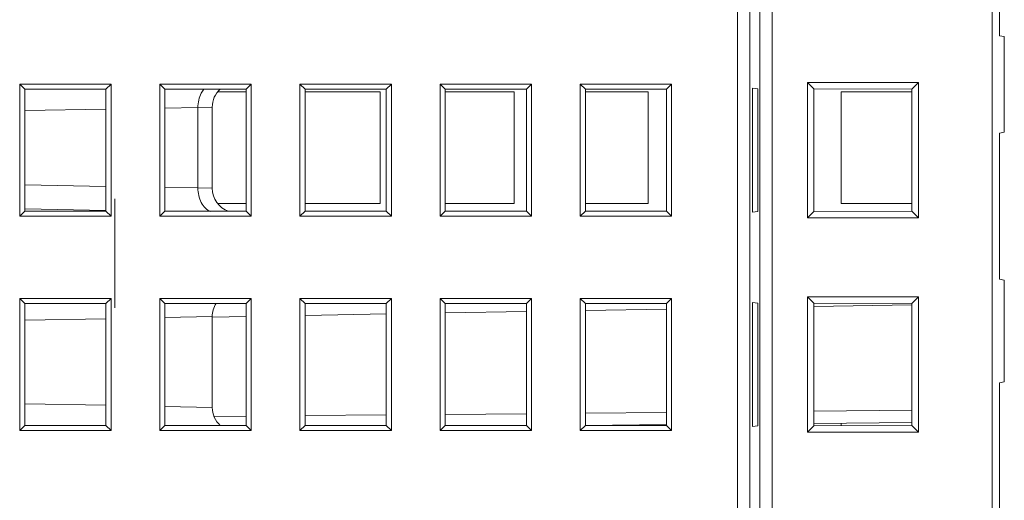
# Model space of a CAD drawing. Header units: millimetres. Extents: x -371 to 373, y -280 to 256.
# Tile 15 of 103: x -288 to -248, y -91 to -71. Entities that reach past the tile are written whole.
import ezdxf

# ---------------------------------------------------------------- set-up
doc = ezdxf.new("R2010")
doc.units = ezdxf.units.MM
doc.header["$MEASUREMENT"] = 0
doc.layers.add('layer 1', color=7, linetype='Continuous')

msp = doc.modelspace()

# ---------------------------------------------------------------- linework, layer by layer
at = {"layer": 'layer 1', "lineweight": 9}
for points in [[(-258.5043, -29.5275), (-258.5043, -29.5275), (-258.5043, -98.5998), (-258.5043, -98.5998)], [(-258.005, -98.5998), (-258.005, -98.5998), (-258.005, -29.5213), (-258.005, -29.5213)], [(-257.583, -29.5213), (-257.583, -29.5213), (-257.583, -98.3969), (-257.583, -98.3969)], [(-257.0837, -98.3969), (-257.0837, -98.3969), (-257.0837, -29.5151), (-257.0837, -29.5151)], [(-248.0583, -29.5071), (-248.0583, -29.5071), (-248.0583, -106.6201), (-248.0583, -106.6201)], [(-247.7582, -72.0849), (-247.7582, -72.0849), (-247.7582, -66.0849), (-247.7582, -66.0849)], [(-247.7582, -72.0849), (-247.7582, -72.0849), (-247.5582, -72.1202), (-247.5582, -72.1202)], [(-247.5582, -76.0497), (-247.5582, -76.0497), (-247.5582, -72.1202), (-247.5582, -72.1202)], [(-287.9582, -79.4951), (-287.9582, -79.4951), (-287.9582, -74.0747), (-287.9582, -74.0747)], [(-287.9582, -74.0747), (-287.9582, -74.0747), (-284.2082, -74.0747), (-284.2082, -74.0747)], [(-287.748, -74.2849), (-287.748, -74.2849), (-287.9582, -74.0747), (-287.9582, -74.0747)], [(-287.748, -79.2849), (-287.748, -79.2849), (-287.748, -74.2849), (-287.748, -74.2849)], [(-287.748, -74.2849), (-287.748, -74.2849), (-284.4184, -74.2849), (-284.4184, -74.2849)], [(-284.4184, -74.2849), (-284.4184, -74.2849), (-284.2082, -74.0747), (-284.2082, -74.0747)], [(-284.4184, -74.2849), (-284.4184, -74.2849), (-284.4184, -79.2849), (-284.4184, -79.2849)], [(-284.2082, -74.0747), (-284.2082, -74.0747), (-284.2082, -79.4951), (-284.2082, -79.4951)], [(-282.2082, -79.4951), (-282.2082, -79.4951), (-282.2082, -74.0747), (-282.2082, -74.0747)], [(-282.2082, -74.0747), (-282.2082, -74.0747), (-278.4582, -74.0747), (-278.4582, -74.0747)], [(-281.998, -74.2849), (-281.998, -74.2849), (-282.2082, -74.0747), (-282.2082, -74.0747)], [(-281.998, -79.2849), (-281.998, -79.2849), (-281.998, -74.2849), (-281.998, -74.2849)], [(-281.998, -74.2849), (-281.998, -74.2849), (-278.6684, -74.2849), (-278.6684, -74.2849)], [(-279.7281, -74.2761), (-279.9382, -74.4657), (-280.0582, -74.7355), (-280.0582, -75.0186)], [(-278.6684, -74.2849), (-278.6684, -74.2849), (-278.4582, -74.0747), (-278.4582, -74.0747)], [(-278.6684, -74.2849), (-278.6684, -74.2849), (-278.6684, -79.2849), (-278.6684, -79.2849)], [(-278.4582, -74.0747), (-278.4582, -74.0747), (-278.4582, -79.4951), (-278.4582, -79.4951)], [(-276.4582, -79.4951), (-276.4582, -79.4951), (-276.4582, -74.0747), (-276.4582, -74.0747)], [(-276.4582, -74.0747), (-276.4582, -74.0747), (-272.7082, -74.0747), (-272.7082, -74.0747)], [(-276.248, -74.2849), (-276.248, -74.2849), (-276.4582, -74.0747), (-276.4582, -74.0747)], [(-276.248, -79.2849), (-276.248, -79.2849), (-276.248, -74.2849), (-276.248, -74.2849)], [(-276.248, -74.2849), (-276.248, -74.2849), (-272.9184, -74.2849), (-272.9184, -74.2849)], [(-272.9184, -74.2849), (-272.9184, -74.2849), (-272.7082, -74.0747), (-272.7082, -74.0747)], [(-272.9184, -74.2849), (-272.9184, -74.2849), (-272.9184, -79.2849), (-272.9184, -79.2849)], [(-272.7082, -74.0747), (-272.7082, -74.0747), (-272.7082, -79.4951), (-272.7082, -79.4951)], [(-270.7082, -79.4951), (-270.7082, -79.4951), (-270.7082, -74.0747), (-270.7082, -74.0747)], [(-270.7082, -74.0747), (-270.7082, -74.0747), (-266.9582, -74.0747), (-266.9582, -74.0747)], [(-270.498, -74.2849), (-270.498, -74.2849), (-270.7082, -74.0747), (-270.7082, -74.0747)], [(-270.498, -79.2849), (-270.498, -79.2849), (-270.498, -74.2849), (-270.498, -74.2849)], [(-270.498, -74.2849), (-270.498, -74.2849), (-267.1684, -74.2849), (-267.1684, -74.2849)], [(-267.1684, -74.2849), (-267.1684, -74.2849), (-266.9582, -74.0747), (-266.9582, -74.0747)], [(-267.1684, -74.2849), (-267.1684, -74.2849), (-267.1684, -79.2849), (-267.1684, -79.2849)], [(-266.9582, -74.0747), (-266.9582, -74.0747), (-266.9582, -79.4951), (-266.9582, -79.4951)], [(-264.9582, -74.0747), (-264.9582, -74.0747), (-261.2082, -74.0747), (-261.2082, -74.0747)], [(-264.9582, -79.4951), (-264.9582, -79.4951), (-264.9582, -74.0747), (-264.9582, -74.0747)], [(-264.748, -74.2849), (-264.748, -74.2849), (-264.9582, -74.0747), (-264.9582, -74.0747)], [(-264.748, -74.2849), (-264.748, -74.2849), (-261.4184, -74.2849), (-261.4184, -74.2849)], [(-264.748, -79.2849), (-264.748, -79.2849), (-264.748, -74.2849), (-264.748, -74.2849)], [(-261.4184, -74.2849), (-261.4184, -74.2849), (-261.2082, -74.0747), (-261.2082, -74.0747)], [(-261.4184, -74.2849), (-261.4184, -74.2849), (-261.4184, -79.2849), (-261.4184, -79.2849)], [(-261.2082, -74.0747), (-261.2082, -74.0747), (-261.2082, -79.4951), (-261.2082, -79.4951)], [(-257.8881, -79.33), (-257.8881, -79.33), (-257.8881, -74.2399), (-257.8881, -74.2399)], [(-257.6753, -74.2698), (-257.6753, -74.2698), (-257.8881, -74.2399), (-257.8881, -74.2399)], [(-257.6753, -74.2698), (-257.6753, -74.2698), (-257.6753, -79.3001), (-257.6753, -79.3001)], [(-255.6393, -74.0038), (-255.6393, -74.0038), (-251.0771, -74.0038), (-251.0771, -74.0038)], [(-255.6393, -79.566), (-255.6393, -79.566), (-255.6393, -74.0038), (-255.6393, -74.0038)], [(-255.3725, -74.2707), (-255.3725, -74.2707), (-255.6393, -74.0038), (-255.6393, -74.0038)], [(-255.3725, -74.2707), (-255.3725, -74.2707), (-251.3538, -74.2805), (-251.3538, -74.2805)], [(-255.3725, -79.2992), (-255.3725, -79.2992), (-255.3725, -74.2707), (-255.3725, -74.2707)], [(-251.3582, -74.2805), (-251.3582, -74.2805), (-251.3582, -79.2893), (-251.3582, -79.2893)], [(-251.3538, -74.2805), (-251.3538, -74.2805), (-251.0771, -74.0038), (-251.0771, -74.0038)], [(-251.3538, -74.2805), (-251.3538, -74.2805), (-251.3538, -79.2893), (-251.3538, -79.2893)], [(-251.0771, -74.0038), (-251.0771, -74.0038), (-251.0771, -79.566), (-251.0771, -79.566)], [(-279.8248, -74.3951), (-279.8248, -74.3951), (-278.6684, -74.3951), (-278.6684, -74.3951)], [(-276.248, -74.3951), (-276.248, -74.3951), (-273.1684, -74.3951), (-273.1684, -74.3951)], [(-273.1684, -74.3951), (-273.1684, -74.3951), (-273.1684, -78.9747), (-273.1684, -78.9747)], [(-270.498, -74.3951), (-270.498, -74.3951), (-267.6684, -74.3951), (-267.6684, -74.3951)], [(-267.6684, -74.3951), (-267.6684, -74.3951), (-267.6684, -78.9747), (-267.6684, -78.9747)], [(-264.748, -74.3951), (-264.748, -74.3951), (-262.1684, -74.3951), (-262.1684, -74.3951)], [(-262.1684, -74.3951), (-262.1684, -74.3951), (-262.1684, -78.9747), (-262.1684, -78.9747)], [(-254.248, -74.3951), (-254.248, -74.3951), (-251.3582, -74.3951), (-251.3582, -74.3951)], [(-254.248, -78.9747), (-254.248, -78.9747), (-254.248, -74.3951), (-254.248, -74.3951)], [(-284.4184, -75.0998), (-284.4184, -75.0998), (-287.748, -75.1579), (-287.748, -75.1579)], [(-280.644, -75.0339), (-280.644, -75.0339), (-281.998, -75.0575), (-281.998, -75.0575)], [(-280.0582, -75.0186), (-280.0582, -75.0186), (-280.644, -75.0339), (-280.644, -75.0339)], [(-280.644, -75.0339), (-280.644, -75.0339), (-280.644, -78.336), (-280.644, -78.336)], [(-280.0582, -78.3513), (-280.0582, -78.3513), (-280.0582, -75.0186), (-280.0582, -75.0186)], [(-247.5582, -76.0497), (-247.5582, -76.0497), (-247.7582, -76.0849), (-247.7582, -76.0849)], [(-247.7582, -82.0849), (-247.7582, -82.0849), (-247.7582, -76.0849), (-247.7582, -76.0849)], [(-287.748, -78.212), (-287.748, -78.212), (-284.4184, -78.2701), (-284.4184, -78.2701)], [(-281.998, -78.3124), (-281.998, -78.3124), (-280.644, -78.336), (-280.644, -78.336)], [(-280.644, -78.3359), (-280.644, -78.3359), (-280.0582, -78.3513), (-280.0582, -78.3513)], [(-280.644, -78.336), (-280.644, -78.336), (-280.0582, -78.3513), (-280.0582, -78.3513)], [(-280.0582, -78.3513), (-280.0582, -78.7755), (-279.7906, -79.1535), (-279.3905, -79.2945)], [(-284.0582, -78.7782), (-284.0582, -78.7782), (-284.0582, -83.265), (-284.0582, -83.265)], [(-278.6684, -78.9747), (-278.6684, -78.9747), (-279.8248, -78.9747), (-279.8248, -78.9747)], [(-273.1684, -78.9747), (-273.1684, -78.9747), (-276.248, -78.9747), (-276.248, -78.9747)], [(-267.6684, -78.9747), (-267.6684, -78.9747), (-270.498, -78.9747), (-270.498, -78.9747)], [(-262.1684, -78.9747), (-262.1684, -78.9747), (-264.748, -78.9747), (-264.748, -78.9747)], [(-251.3582, -78.9747), (-251.3582, -78.9747), (-254.248, -78.9747), (-254.248, -78.9747)], [(-287.748, -79.2849), (-287.748, -79.2849), (-287.9582, -79.4951), (-287.9582, -79.4951)], [(-284.2082, -79.4951), (-284.2082, -79.4951), (-287.9582, -79.4951), (-287.9582, -79.4951)], [(-284.4184, -79.2849), (-284.4184, -79.2849), (-287.748, -79.2849), (-287.748, -79.2849)], [(-287.7465, -79.1998), (-287.7465, -79.1998), (-284.4179, -79.2579), (-284.4179, -79.2579)], [(-284.4184, -79.2849), (-284.4184, -79.2849), (-284.2082, -79.4951), (-284.2082, -79.4951)], [(-281.998, -79.2849), (-281.998, -79.2849), (-282.2082, -79.4951), (-282.2082, -79.4951)], [(-278.4582, -79.4951), (-278.4582, -79.4951), (-282.2082, -79.4951), (-282.2082, -79.4951)], [(-278.6684, -79.2849), (-278.6684, -79.2849), (-281.998, -79.2849), (-281.998, -79.2849)], [(-278.6684, -79.2849), (-278.6684, -79.2849), (-278.4582, -79.4951), (-278.4582, -79.4951)], [(-276.248, -79.2849), (-276.248, -79.2849), (-276.4582, -79.4951), (-276.4582, -79.4951)], [(-272.7082, -79.4951), (-272.7082, -79.4951), (-276.4582, -79.4951), (-276.4582, -79.4951)], [(-272.9184, -79.2849), (-272.9184, -79.2849), (-276.248, -79.2849), (-276.248, -79.2849)], [(-272.9184, -79.2849), (-272.9184, -79.2849), (-272.7082, -79.4951), (-272.7082, -79.4951)], [(-270.498, -79.2849), (-270.498, -79.2849), (-270.7082, -79.4951), (-270.7082, -79.4951)], [(-266.9582, -79.4951), (-266.9582, -79.4951), (-270.7082, -79.4951), (-270.7082, -79.4951)], [(-267.1684, -79.2849), (-267.1684, -79.2849), (-270.498, -79.2849), (-270.498, -79.2849)], [(-267.1684, -79.2849), (-267.1684, -79.2849), (-266.9582, -79.4951), (-266.9582, -79.4951)], [(-264.748, -79.2849), (-264.748, -79.2849), (-264.9582, -79.4951), (-264.9582, -79.4951)], [(-261.2082, -79.4951), (-261.2082, -79.4951), (-264.9582, -79.4951), (-264.9582, -79.4951)], [(-261.4184, -79.2849), (-261.4184, -79.2849), (-264.748, -79.2849), (-264.748, -79.2849)], [(-261.4184, -79.2849), (-261.4184, -79.2849), (-261.2082, -79.4951), (-261.2082, -79.4951)], [(-257.8881, -79.33), (-257.8881, -79.33), (-257.6753, -79.3001), (-257.6753, -79.3001)], [(-255.3725, -79.2992), (-255.3725, -79.2992), (-255.6393, -79.566), (-255.6393, -79.566)], [(-251.0771, -79.566), (-251.0771, -79.566), (-255.6393, -79.566), (-255.6393, -79.566)], [(-251.3538, -79.2893), (-251.3538, -79.2893), (-255.3725, -79.2992), (-255.3725, -79.2992)], [(-251.3538, -79.2893), (-251.3538, -79.2893), (-251.0771, -79.566), (-251.0771, -79.566)], [(-247.7582, -82.0849), (-247.7582, -82.0849), (-247.5582, -82.1202), (-247.5582, -82.1202)], [(-247.5582, -86.2997), (-247.5582, -86.2997), (-247.5582, -82.1202), (-247.5582, -82.1202)], [(-255.6393, -82.8038), (-255.6393, -82.8038), (-251.0771, -82.8038), (-251.0771, -82.8038)], [(-255.6393, -88.366), (-255.6393, -88.366), (-255.6393, -82.8038), (-255.6393, -82.8038)], [(-255.3725, -83.0707), (-255.3725, -83.0707), (-255.6393, -82.8038), (-255.6393, -82.8038)], [(-251.3538, -83.0805), (-251.3538, -83.0805), (-251.0771, -82.8038), (-251.0771, -82.8038)], [(-251.0771, -82.8038), (-251.0771, -82.8038), (-251.0771, -88.366), (-251.0771, -88.366)], [(-287.9582, -88.2951), (-287.9582, -88.2951), (-287.9582, -82.8747), (-287.9582, -82.8747)], [(-287.9582, -82.8747), (-287.9582, -82.8747), (-284.2082, -82.8747), (-284.2082, -82.8747)], [(-287.748, -83.0849), (-287.748, -83.0849), (-287.9582, -82.8747), (-287.9582, -82.8747)], [(-287.748, -88.0849), (-287.748, -88.0849), (-287.748, -83.0849), (-287.748, -83.0849)], [(-287.748, -83.0849), (-287.748, -83.0849), (-284.4184, -83.0849), (-284.4184, -83.0849)], [(-284.4184, -83.0849), (-284.4184, -83.0849), (-284.2082, -82.8747), (-284.2082, -82.8747)], [(-284.4184, -83.0849), (-284.4184, -83.0849), (-284.4184, -88.0849), (-284.4184, -88.0849)], [(-284.2082, -82.8747), (-284.2082, -82.8747), (-284.2082, -88.2951), (-284.2082, -88.2951)], [(-282.2082, -88.2951), (-282.2082, -88.2951), (-282.2082, -82.8747), (-282.2082, -82.8747)], [(-282.2082, -82.8747), (-282.2082, -82.8747), (-278.4582, -82.8747), (-278.4582, -82.8747)], [(-281.998, -83.0849), (-281.998, -83.0849), (-282.2082, -82.8747), (-282.2082, -82.8747)], [(-281.998, -88.0849), (-281.998, -88.0849), (-281.998, -83.0849), (-281.998, -83.0849)], [(-281.998, -83.0849), (-281.998, -83.0849), (-278.6684, -83.0849), (-278.6684, -83.0849)], [(-279.8982, -83.0759), (-280.0026, -83.2376), (-280.0582, -83.426), (-280.0582, -83.6185)], [(-278.6684, -83.0849), (-278.6684, -83.0849), (-278.4582, -82.8747), (-278.4582, -82.8747)], [(-278.6684, -83.0849), (-278.6684, -83.0849), (-278.6684, -88.0849), (-278.6684, -88.0849)], [(-278.4582, -82.8747), (-278.4582, -82.8747), (-278.4582, -88.2951), (-278.4582, -88.2951)], [(-276.4582, -88.2951), (-276.4582, -88.2951), (-276.4582, -82.8747), (-276.4582, -82.8747)], [(-276.4582, -82.8747), (-276.4582, -82.8747), (-272.7082, -82.8747), (-272.7082, -82.8747)], [(-276.248, -83.0849), (-276.248, -83.0849), (-276.4582, -82.8747), (-276.4582, -82.8747)], [(-276.248, -88.0849), (-276.248, -88.0849), (-276.248, -83.0849), (-276.248, -83.0849)], [(-276.248, -83.0849), (-276.248, -83.0849), (-272.9184, -83.0849), (-272.9184, -83.0849)], [(-272.9184, -83.0849), (-272.9184, -83.0849), (-272.7082, -82.8747), (-272.7082, -82.8747)], [(-272.9184, -83.0849), (-272.9184, -83.0849), (-272.9184, -88.0849), (-272.9184, -88.0849)], [(-272.7082, -82.8747), (-272.7082, -82.8747), (-272.7082, -88.2951), (-272.7082, -88.2951)], [(-270.7082, -82.8747), (-270.7082, -82.8747), (-266.9582, -82.8747), (-266.9582, -82.8747)], [(-270.7082, -88.2951), (-270.7082, -88.2951), (-270.7082, -82.8747), (-270.7082, -82.8747)], [(-270.498, -83.0849), (-270.498, -83.0849), (-270.7082, -82.8747), (-270.7082, -82.8747)], [(-270.498, -83.0849), (-270.498, -83.0849), (-267.1684, -83.0849), (-267.1684, -83.0849)], [(-270.498, -88.0849), (-270.498, -88.0849), (-270.498, -83.0849), (-270.498, -83.0849)], [(-267.1684, -83.0849), (-267.1684, -83.0849), (-266.9582, -82.8747), (-266.9582, -82.8747)], [(-267.1684, -83.0849), (-267.1684, -83.0849), (-267.1684, -88.0849), (-267.1684, -88.0849)], [(-266.9582, -82.8747), (-266.9582, -82.8747), (-266.9582, -88.2951), (-266.9582, -88.2951)], [(-264.9582, -82.8747), (-264.9582, -82.8747), (-261.2082, -82.8747), (-261.2082, -82.8747)], [(-264.9582, -88.2951), (-264.9582, -88.2951), (-264.9582, -82.8747), (-264.9582, -82.8747)], [(-264.748, -83.0849), (-264.748, -83.0849), (-264.9582, -82.8747), (-264.9582, -82.8747)], [(-264.748, -83.0849), (-264.748, -83.0849), (-261.4184, -83.0849), (-261.4184, -83.0849)], [(-264.748, -88.0849), (-264.748, -88.0849), (-264.748, -83.0849), (-264.748, -83.0849)], [(-261.4184, -83.0849), (-261.4184, -83.0849), (-261.2082, -82.8747), (-261.2082, -82.8747)], [(-261.4184, -83.0849), (-261.4184, -83.0849), (-261.4184, -88.0849), (-261.4184, -88.0849)], [(-261.2082, -82.8747), (-261.2082, -82.8747), (-261.2082, -88.2951), (-261.2082, -88.2951)], [(-257.6753, -83.0698), (-257.6753, -83.0698), (-257.8881, -83.0399), (-257.8881, -83.0399)], [(-257.8881, -88.13), (-257.8881, -88.13), (-257.8881, -83.0399), (-257.8881, -83.0399)], [(-257.6753, -83.0698), (-257.6753, -83.0698), (-257.6753, -88.1001), (-257.6753, -88.1001)], [(-255.3725, -83.0707), (-255.3725, -83.0707), (-251.3538, -83.0805), (-251.3538, -83.0805)], [(-255.3725, -88.0992), (-255.3725, -88.0992), (-255.3725, -83.0707), (-255.3725, -83.0707)], [(-255.3701, -83.2048), (-255.3701, -83.2048), (-251.3582, -83.1348), (-251.3582, -83.1348)], [(-251.3582, -83.0805), (-251.3582, -83.0805), (-251.3582, -88.0893), (-251.3582, -88.0893)], [(-251.3538, -83.0805), (-251.3538, -83.0805), (-251.3538, -88.0893), (-251.3538, -88.0893)], [(-280.0582, -83.6185), (-280.0582, -83.6185), (-281.998, -83.6592), (-281.998, -83.6592)], [(-280.0582, -87.3513), (-280.0582, -87.3513), (-280.0582, -83.6185), (-280.0582, -83.6185)], [(-280.0579, -83.6358), (-280.0579, -83.6358), (-278.6592, -83.6113), (-278.6592, -83.6113)], [(-276.2395, -83.5691), (-276.2395, -83.5691), (-272.911, -83.511), (-272.911, -83.511)], [(-270.4913, -83.4688), (-270.4913, -83.4688), (-267.1627, -83.4107), (-267.1627, -83.4107)], [(-264.743, -83.3684), (-264.743, -83.3684), (-261.4145, -83.3103), (-261.4145, -83.3103)], [(-284.4184, -83.7087), (-284.4184, -83.7087), (-287.748, -83.7668), (-287.748, -83.7668)], [(-247.5582, -86.2997), (-247.5582, -86.2997), (-247.7582, -86.3349), (-247.7582, -86.3349)], [(-247.7582, -92.0849), (-247.7582, -92.0849), (-247.7582, -86.3349), (-247.7582, -86.3349)], [(-287.748, -87.2031), (-287.748, -87.2031), (-284.4184, -87.2612), (-284.4184, -87.2612)], [(-281.998, -87.3107), (-281.998, -87.3107), (-280.0582, -87.3513), (-280.0582, -87.3513)], [(-280.0582, -87.3513), (-280.0582, -87.6328), (-279.9395, -87.9013), (-279.7314, -88.0908)], [(-272.9184, -87.6565), (-272.9184, -87.6565), (-276.248, -87.6855), (-276.248, -87.6855)], [(-267.1684, -87.6063), (-267.1684, -87.6063), (-270.498, -87.6354), (-270.498, -87.6354)], [(-261.4184, -87.5561), (-261.4184, -87.5561), (-264.748, -87.5852), (-264.748, -87.5852)], [(-251.3582, -87.4683), (-251.3582, -87.4683), (-255.3725, -87.5034), (-255.3725, -87.5034)], [(-278.6684, -87.7067), (-278.6684, -87.7067), (-279.9877, -87.7182), (-279.9877, -87.7182)], [(-261.4186, -88.0561), (-261.4186, -88.0561), (-264.748, -88.0851), (-264.748, -88.0851)], [(-251.3582, -87.9683), (-251.3582, -87.9683), (-255.3733, -88.0033), (-255.3733, -88.0033)], [(-254.248, -87.9935), (-254.248, -87.9935), (-254.248, -88.0964), (-254.248, -88.0964)], [(-287.748, -88.0849), (-287.748, -88.0849), (-287.9582, -88.2951), (-287.9582, -88.2951)], [(-284.2082, -88.2951), (-284.2082, -88.2951), (-287.9582, -88.2951), (-287.9582, -88.2951)], [(-284.4184, -88.0849), (-284.4184, -88.0849), (-287.748, -88.0849), (-287.748, -88.0849)], [(-284.4184, -88.0849), (-284.4184, -88.0849), (-284.2082, -88.2951), (-284.2082, -88.2951)], [(-281.998, -88.0849), (-281.998, -88.0849), (-282.2082, -88.2951), (-282.2082, -88.2951)], [(-278.4582, -88.2951), (-278.4582, -88.2951), (-282.2082, -88.2951), (-282.2082, -88.2951)], [(-278.6684, -88.0849), (-278.6684, -88.0849), (-281.998, -88.0849), (-281.998, -88.0849)], [(-278.6684, -88.0849), (-278.6684, -88.0849), (-278.4582, -88.2951), (-278.4582, -88.2951)], [(-276.248, -88.0849), (-276.248, -88.0849), (-276.4582, -88.2951), (-276.4582, -88.2951)], [(-272.7082, -88.2951), (-272.7082, -88.2951), (-276.4582, -88.2951), (-276.4582, -88.2951)], [(-272.9184, -88.0849), (-272.9184, -88.0849), (-276.248, -88.0849), (-276.248, -88.0849)], [(-272.9184, -88.0849), (-272.9184, -88.0849), (-272.7082, -88.2951), (-272.7082, -88.2951)], [(-270.498, -88.0849), (-270.498, -88.0849), (-270.7082, -88.2951), (-270.7082, -88.2951)], [(-266.9582, -88.2951), (-266.9582, -88.2951), (-270.7082, -88.2951), (-270.7082, -88.2951)], [(-267.1684, -88.0849), (-267.1684, -88.0849), (-270.498, -88.0849), (-270.498, -88.0849)], [(-267.1684, -88.0849), (-267.1684, -88.0849), (-266.9582, -88.2951), (-266.9582, -88.2951)], [(-264.748, -88.0849), (-264.748, -88.0849), (-264.9582, -88.2951), (-264.9582, -88.2951)], [(-261.2082, -88.2951), (-261.2082, -88.2951), (-264.9582, -88.2951), (-264.9582, -88.2951)], [(-261.4184, -88.0849), (-261.4184, -88.0849), (-264.748, -88.0849), (-264.748, -88.0849)], [(-261.4184, -88.0849), (-261.4184, -88.0849), (-261.2082, -88.2951), (-261.2082, -88.2951)], [(-257.8881, -88.13), (-257.8881, -88.13), (-257.6753, -88.1001), (-257.6753, -88.1001)], [(-255.3725, -88.0992), (-255.3725, -88.0992), (-255.6393, -88.366), (-255.6393, -88.366)], [(-251.0771, -88.366), (-251.0771, -88.366), (-255.6393, -88.366), (-255.6393, -88.366)], [(-251.3538, -88.0893), (-251.3538, -88.0893), (-255.3725, -88.0992), (-255.3725, -88.0992)], [(-251.3538, -88.0893), (-251.3538, -88.0893), (-251.0771, -88.366), (-251.0771, -88.366)]]:
    msp.add_open_spline(points, degree=3, dxfattribs=at)
for points in [[(-280.4042, -74.2754), (-280.4456, -74.3261), (-280.4809, -74.3817), (-280.5108, -74.4402), (-280.5108, -74.4402), (-280.6037, -74.6216), (-280.6457, -74.8311), (-280.644, -75.0339)], [(-280.644, -78.336), (-280.6458, -78.5411), (-280.6072, -78.7494), (-280.5076, -78.9361), (-280.5076, -78.9361), (-280.4215, -79.0972), (-280.29, -79.2422), (-280.1239, -79.3035)]]:
    msp.add_open_spline(points, degree=3, knots=[0, 0, 0, 0, 0.3333333, 0.3333333, 0.3333333, 0.3333333, 1, 1, 1, 1], dxfattribs=at)

doc.saveas('drawing.dxf')
